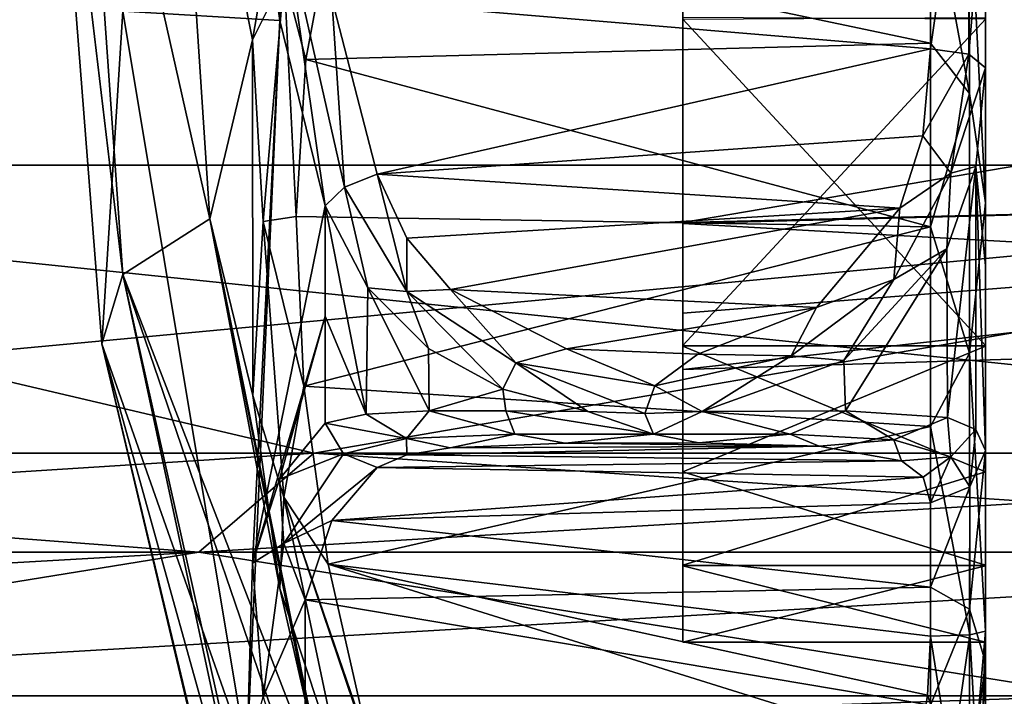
# Model space of a CAD drawing. Extents: x -207 to 207, y 0 to 988.
# Tile 63 of 144: x -97 to -83, y 572 to 582. Entities that reach past the tile are written whole.
import ezdxf

# ---------------------------------------------------------------- set-up
doc = ezdxf.new("R2010")
doc.units = 0
doc.header["$LTSCALE"] = 127.314815
for name, color, linetype in [('391', 7, 'CONTINUOUS'), ('392', 7, 'CONTINUOUS'), ('393', 7, 'CONTINUOUS'), ('394', 7, 'CONTINUOUS'), ('395', 7, 'CONTINUOUS'), ('399', 7, 'CONTINUOUS'), ('400', 7, 'CONTINUOUS'), ('416', 7, 'CONTINUOUS'), ('425', 7, 'CONTINUOUS'), ('426', 7, 'CONTINUOUS'), ('428', 7, 'CONTINUOUS'), ('433', 7, 'CONTINUOUS'), ('434', 7, 'CONTINUOUS'), ('435', 7, 'CONTINUOUS'), ('436', 7, 'CONTINUOUS'), ('437', 7, 'CONTINUOUS'), ('440', 7, 'CONTINUOUS'), ('441', 7, 'CONTINUOUS'), ('445', 7, 'CONTINUOUS'), ('446', 7, 'CONTINUOUS'), ('449', 7, 'CONTINUOUS'), ('659', 7, 'CONTINUOUS'), ('660', 7, 'CONTINUOUS'), ('661', 7, 'CONTINUOUS'), ('662', 7, 'CONTINUOUS'), ('663', 7, 'CONTINUOUS'), ('664', 7, 'CONTINUOUS'), ('665', 7, 'CONTINUOUS'), ('666', 7, 'CONTINUOUS')]:
    doc.layers.add(name, color=color, linetype=linetype)

msp = doc.modelspace()

# ---------------------------------------------------------------- linework, layer by layer
at = {"layer": '391', "color": 7, "linetype": 'CONTINUOUS'}
for points in [[(-93.269, 581.597, -280.658), (-93.209, 582.99, -280.632), (-93.646, 584.283, -281.294), (-93.269, 581.597, -280.658)], [(-92.638, 579.03, -279.602), (-93.209, 582.99, -280.632), (-93.269, 581.597, -280.658), (-92.638, 579.03, -279.602)], [(-93.209, 582.99, -280.632), (-92.374, 579.288, -279.252), (-92.547, 581.901, -280.164), (-93.209, 582.99, -280.632)], [(-92.374, 579.288, -279.252), (-93.209, 582.99, -280.632), (-92.638, 579.03, -279.602), (-92.374, 579.288, -279.252)], [(-92.374, 579.288, -279.252), (-91.922, 579.469, -279.165), (-92.547, 581.901, -280.164), (-92.374, 579.288, -279.252)]]:
    msp.add_3dface(points, dxfattribs=at)
at = {"layer": '392', "color": 7, "linetype": 'CONTINUOUS'}
for points in [[(-84.262, 581.205, -279.923), (-84.367, 579.998, -279.421), (-83.731, 581.13, -280.125), (-84.262, 581.205, -279.923)], [(-83.978, 579.48, -279.361), (-83.731, 581.13, -280.125), (-84.367, 579.998, -279.421), (-83.978, 579.48, -279.361)], [(-83.731, 581.13, -280.125), (-83.978, 579.48, -279.361), (-83.5, 580.94, -280.637), (-83.731, 581.13, -280.125)], [(-83.5, 580.94, -280.637), (-83.978, 579.48, -279.361), (-83.634, 579.574, -279.925), (-83.5, 580.94, -280.637)], [(-84.683, 578.997, -278.916), (-83.978, 579.48, -279.361), (-84.367, 579.998, -279.421), (-84.683, 578.997, -278.916)], [(-83.634, 579.574, -279.925), (-83.978, 579.48, -279.361), (-84.036, 578.435, -279.225), (-83.634, 579.574, -279.925)], [(-91.922, 579.469, -279.165), (-92.374, 579.288, -279.252), (-91.508, 577.844, -278.382), (-91.922, 579.469, -279.165)], [(-91.922, 579.469, -279.165), (-91.508, 577.844, -278.382), (-91.509, 578.58, -278.679), (-91.922, 579.469, -279.165)], [(-83.978, 579.48, -279.361), (-84.767, 578.008, -278.491), (-84.036, 578.435, -279.225), (-83.978, 579.48, -279.361)], [(-84.767, 578.008, -278.491), (-83.978, 579.48, -279.361), (-84.683, 578.997, -278.916), (-84.767, 578.008, -278.491)], [(-92.374, 579.288, -279.252), (-92.638, 579.03, -279.602), (-92.049, 577.893, -278.857), (-92.374, 579.288, -279.252)], [(-91.508, 577.844, -278.382), (-92.374, 579.288, -279.252), (-92.049, 577.893, -278.857), (-91.508, 577.844, -278.382)], [(-85.837, 577.622, -278.074), (-84.767, 578.008, -278.491), (-84.683, 578.997, -278.916), (-85.837, 577.622, -278.074)], [(-91.509, 578.58, -278.679), (-91.508, 577.844, -278.382), (-90.904, 577.872, -278.241), (-91.509, 578.58, -278.679)], [(-84.036, 578.435, -279.225), (-84.767, 578.008, -278.491), (-85.462, 576.885, -278.109), (-84.036, 578.435, -279.225)], [(-84.767, 578.008, -278.491), (-86.191, 576.951, -277.744), (-85.462, 576.885, -278.109), (-84.767, 578.008, -278.491)], [(-86.191, 576.951, -277.744), (-84.767, 578.008, -278.491), (-85.837, 577.622, -278.074), (-86.191, 576.951, -277.744)], [(-91.207, 577.054, -278.241), (-91.508, 577.844, -278.382), (-92.049, 577.893, -278.857), (-91.207, 577.054, -278.241)], [(-91.508, 577.844, -278.382), (-90.002, 576.856, -277.671), (-90.904, 577.872, -278.241), (-91.508, 577.844, -278.382)], [(-90.904, 577.872, -278.241), (-90.002, 576.856, -277.671), (-89.299, 577.05, -277.667), (-90.904, 577.872, -278.241)], [(-90.002, 576.856, -277.671), (-91.508, 577.844, -278.382), (-90.179, 576.489, -277.792), (-90.002, 576.856, -277.671)], [(-90.179, 576.489, -277.792), (-91.508, 577.844, -278.382), (-91.207, 577.054, -278.241), (-90.179, 576.489, -277.792)], [(-87.482, 576.977, -277.612), (-86.191, 576.951, -277.744), (-85.837, 577.622, -278.074), (-87.482, 576.977, -277.612)], [(-90.002, 576.856, -277.671), (-88.078, 576.535, -277.418), (-89.299, 577.05, -277.667), (-90.002, 576.856, -277.671)], [(-89.299, 577.05, -277.667), (-88.078, 576.535, -277.418), (-87.482, 576.977, -277.612), (-89.299, 577.05, -277.667)], [(-88.078, 576.535, -277.418), (-86.191, 576.951, -277.744), (-87.482, 576.977, -277.612), (-88.078, 576.535, -277.418)], [(-86.191, 576.951, -277.744), (-88.078, 576.535, -277.418), (-87.419, 576.182, -277.536), (-86.191, 576.951, -277.744)], [(-85.462, 576.885, -278.109), (-86.191, 576.951, -277.744), (-87.419, 576.182, -277.536), (-85.462, 576.885, -278.109)], [(-89.003, 576.182, -277.536), (-90.002, 576.856, -277.671), (-90.179, 576.489, -277.792), (-89.003, 576.182, -277.536)], [(-88.078, 576.535, -277.418), (-90.002, 576.856, -277.671), (-88.213, 576.153, -277.476), (-88.078, 576.535, -277.418)], [(-88.213, 576.153, -277.476), (-90.002, 576.856, -277.671), (-89.003, 576.182, -277.536), (-88.213, 576.153, -277.476)], [(-87.419, 576.182, -277.536), (-88.078, 576.535, -277.418), (-88.213, 576.153, -277.476), (-87.419, 576.182, -277.536)]]:
    msp.add_3dface(points, dxfattribs=at)
at = {"layer": '393', "color": 7, "linetype": 'CONTINUOUS'}
for points in [[(-92.049, 577.893, -278.857), (-92.638, 579.03, -279.602), (-92.071, 576.145, -279.733), (-92.049, 577.893, -278.857)], [(-92.071, 576.145, -279.733), (-92.638, 579.03, -279.602), (-92.638, 577.499, -280.268), (-92.071, 576.145, -279.733)], [(-91.199, 576.188, -278.65), (-92.049, 577.893, -278.857), (-92.071, 576.145, -279.733), (-91.199, 576.188, -278.65)], [(-91.207, 577.054, -278.241), (-92.049, 577.893, -278.857), (-91.199, 576.188, -278.65), (-91.207, 577.054, -278.241)], [(-92.638, 576.021, -281.051), (-92.071, 576.145, -279.733), (-92.638, 577.499, -280.268), (-92.638, 576.021, -281.051)], [(-90.179, 576.489, -277.792), (-91.207, 577.054, -278.241), (-91.199, 576.188, -278.65), (-90.179, 576.489, -277.792)], [(-90.137, 576.19, -277.915), (-90.179, 576.489, -277.792), (-91.199, 576.188, -278.65), (-90.137, 576.19, -277.915)], [(-89.003, 576.182, -277.536), (-90.179, 576.489, -277.792), (-90.137, 576.19, -277.915), (-89.003, 576.182, -277.536)]]:
    msp.add_3dface(points, dxfattribs=at)
at = {"layer": '394', "color": 7, "linetype": 'CONTINUOUS'}
for points in [[(-96.5, 587, -300), (-95.733, 577.117, -300), (-95.44, 581.722, -289.665), (-96.5, 587, -300)], [(-93.269, 581.597, -280.658), (-93.646, 584.283, -281.294), (-95.44, 581.722, -289.665), (-93.269, 581.597, -280.658)], [(-95.44, 581.722, -289.665), (-95.733, 577.117, -300), (-93.722, 571.409, -289.753), (-95.44, 581.722, -289.665)], [(-93.269, 581.597, -280.658), (-95.44, 581.722, -289.665), (-93.722, 571.409, -289.753), (-93.269, 581.597, -280.658)], [(-93.269, 581.597, -280.658), (-93.722, 571.409, -289.753), (-93.645, 574.079, -286.195), (-93.269, 581.597, -280.658)], [(-92.638, 579.03, -279.602), (-93.269, 581.597, -280.658), (-93.645, 574.079, -286.195), (-92.638, 579.03, -279.602)], [(-92.638, 577.499, -280.268), (-92.638, 579.03, -279.602), (-93.645, 574.079, -286.195), (-92.638, 577.499, -280.268)], [(-93.27, 575.245, -283.719), (-92.638, 577.499, -280.268), (-93.645, 574.079, -286.195), (-93.27, 575.245, -283.719)], [(-92.638, 576.021, -281.051), (-92.638, 577.499, -280.268), (-93.27, 575.245, -283.719), (-92.638, 576.021, -281.051)], [(-95.733, 577.117, -300), (-93.449, 567.472, -300), (-93.722, 571.409, -289.753), (-95.733, 577.117, -300)]]:
    msp.add_3dface(points, dxfattribs=at)
at = {"layer": '395', "color": 7, "linetype": 'CONTINUOUS'}
for points in [[(-95.733, 577.117, -300), (-96.5, 587, -300), (-95.438, 578.076, -307.434), (-95.733, 577.117, -300)], [(-95.438, 578.076, -307.434), (-96.5, 587, -300), (-96.067, 587, -307.434), (-95.438, 578.076, -307.434)], [(-95.438, 578.076, -307.434), (-96.067, 587, -307.434), (-94.237, 578.851, -314.774), (-95.438, 578.076, -307.434)], [(-94.237, 578.851, -314.774), (-96.067, 587, -307.434), (-94.772, 587, -314.774), (-94.237, 578.851, -314.774)], [(-94.237, 578.851, -314.774), (-94.772, 587, -314.774), (-93.647, 581.327, -318.029), (-94.237, 578.851, -314.774)], [(-93.647, 581.327, -318.029), (-94.772, 587, -314.774), (-93.27, 583.472, -319.768), (-93.647, 581.327, -318.029)], [(-93.643, 576.403, -315.664), (-94.237, 578.851, -314.774), (-93.647, 581.327, -318.029), (-93.643, 576.403, -315.664)], [(-92.638, 570.838, -314.778), (-95.438, 578.076, -307.434), (-94.237, 578.851, -314.774), (-92.638, 570.838, -314.778)], [(-92.638, 570.838, -314.778), (-94.237, 578.851, -314.774), (-92.638, 570.969, -314.92), (-92.638, 570.838, -314.778)], [(-92.638, 570.969, -314.92), (-94.237, 578.851, -314.774), (-93.268, 573.732, -315.082), (-92.638, 570.969, -314.92)], [(-93.268, 573.732, -315.082), (-94.237, 578.851, -314.774), (-93.643, 576.403, -315.664), (-93.268, 573.732, -315.082)], [(-93.584, 569.399, -307.423), (-95.733, 577.117, -300), (-95.438, 578.076, -307.434), (-93.584, 569.399, -307.423)], [(-93.584, 569.399, -307.423), (-95.438, 578.076, -307.434), (-93.503, 569.41, -308.092), (-93.584, 569.399, -307.423)], [(-93.503, 569.41, -308.092), (-95.438, 578.076, -307.434), (-92.638, 569.88, -313.658), (-93.503, 569.41, -308.092)], [(-92.638, 569.88, -313.658), (-95.438, 578.076, -307.434), (-92.638, 570.838, -314.778), (-92.638, 569.88, -313.658)], [(-93.449, 567.472, -300), (-95.733, 577.117, -300), (-93.77, 568.915, -303.887), (-93.449, 567.472, -300)], [(-93.77, 568.915, -303.887), (-95.733, 577.117, -300), (-93.584, 569.399, -307.423), (-93.77, 568.915, -303.887)]]:
    msp.add_3dface(points, dxfattribs=at)
at = {"layer": '399', "color": 7, "linetype": 'CONTINUOUS'}
for points in [[(-83.5, 573.139, -314.816), (-83.632, 571.609, -314.865), (-83.715, 573.089, -315.344), (-83.5, 573.139, -314.816)], [(-84.262, 573.068, -315.574), (-83.979, 571.271, -315.332), (-84.3, 572.254, -315.518), (-84.262, 573.068, -315.574)], [(-83.715, 573.089, -315.344), (-83.979, 571.271, -315.332), (-84.262, 573.068, -315.574), (-83.715, 573.089, -315.344)], [(-83.715, 573.089, -315.344), (-83.632, 571.609, -314.865), (-83.979, 571.271, -315.332), (-83.715, 573.089, -315.344)], [(-84.3, 572.254, -315.518), (-83.979, 571.271, -315.332), (-84.417, 571.509, -315.501), (-84.3, 572.254, -315.518)]]:
    msp.add_3dface(points, dxfattribs=at)
at = {"layer": '400', "color": 7, "linetype": 'CONTINUOUS'}
for points in [[(-93.647, 581.327, -318.029), (-93.27, 583.472, -319.768), (-93.209, 582.209, -319.189), (-93.647, 581.327, -318.029)], [(-92.908, 581.055, -318.506), (-93.209, 582.209, -319.189), (-92.537, 583.026, -320.121), (-92.908, 581.055, -318.506)], [(-93.647, 581.327, -318.029), (-93.209, 582.209, -319.189), (-93.496, 578.812, -317.02), (-93.647, 581.327, -318.029)], [(-93.496, 578.812, -317.02), (-93.209, 582.209, -319.189), (-93.041, 578.879, -317.219), (-93.496, 578.812, -317.02)], [(-93.041, 578.879, -317.219), (-93.209, 582.209, -319.189), (-92.908, 581.055, -318.506), (-93.041, 578.879, -317.219)], [(-93.643, 576.403, -315.664), (-93.647, 581.327, -318.029), (-93.496, 578.812, -317.02), (-93.643, 576.403, -315.664)], [(-92.937, 576.53, -316.276), (-93.496, 578.812, -317.02), (-93.041, 578.879, -317.219), (-92.937, 576.53, -316.276)], [(-93.643, 576.403, -315.664), (-93.496, 578.812, -317.02), (-93.21, 574.996, -315.713), (-93.643, 576.403, -315.664)], [(-93.21, 574.996, -315.713), (-93.496, 578.812, -317.02), (-92.937, 576.53, -316.276), (-93.21, 574.996, -315.713)], [(-92.597, 574.067, -315.699), (-93.21, 574.996, -315.713), (-92.937, 576.53, -316.276), (-92.597, 574.067, -315.699)], [(-93.268, 573.732, -315.082), (-93.643, 576.403, -315.664), (-93.21, 574.996, -315.713), (-93.268, 573.732, -315.082)], [(-92.38, 571.048, -315.342), (-93.268, 573.732, -315.082), (-93.21, 574.996, -315.713), (-92.38, 571.048, -315.342)], [(-91.922, 571.175, -315.505), (-92.38, 571.048, -315.342), (-93.21, 574.996, -315.713), (-91.922, 571.175, -315.505)], [(-91.922, 571.175, -315.505), (-93.21, 574.996, -315.713), (-91.969, 571.342, -315.502), (-91.922, 571.175, -315.505)], [(-91.969, 571.342, -315.502), (-93.21, 574.996, -315.713), (-92.015, 571.509, -315.501), (-91.969, 571.342, -315.502)], [(-92.015, 571.509, -315.501), (-93.21, 574.996, -315.713), (-92.597, 574.067, -315.699), (-92.015, 571.509, -315.501)], [(-92.638, 570.969, -314.92), (-93.268, 573.732, -315.082), (-92.38, 571.048, -315.342), (-92.638, 570.969, -314.92)]]:
    msp.add_3dface(points, dxfattribs=at)
at = {"layer": '416', "color": 7, "linetype": 'CONTINUOUS'}
for points in [[(-83.5, 579.071, -316.465), (-83.5, 584.059, -320.074), (-83.5, 581.615, -312.94), (-83.5, 579.071, -316.465)], [(-83.5, 583.922, -281.451), (-83.5, 580.94, -280.637), (-83.5, 581.638, -287.051), (-83.5, 583.922, -281.451)], [(-83.5, 580.94, -280.637), (-83.5, 578.197, -281.721), (-83.5, 581.638, -287.051), (-83.5, 580.94, -280.637)], [(-83.5, 581.638, -287.051), (-83.5, 578.197, -281.721), (-83.5, 577.096, -290.084), (-83.5, 581.638, -287.051)], [(-83.5, 577.084, -309.904), (-83.5, 579.071, -316.465), (-83.5, 581.615, -312.94), (-83.5, 577.084, -309.904)], [(-83.5, 573.139, -314.816), (-83.5, 579.071, -316.465), (-83.5, 574.051, -305.361), (-83.5, 573.139, -314.816)], [(-83.5, 574.051, -305.361), (-83.5, 579.071, -316.465), (-83.5, 577.084, -309.904), (-83.5, 574.051, -305.361)], [(-83.5, 578.197, -281.721), (-83.5, 575.64, -283.19), (-83.5, 577.096, -290.084), (-83.5, 578.197, -281.721)], [(-83.5, 577.096, -290.084), (-83.5, 575.64, -283.19), (-83.5, 575.344, -292.218), (-83.5, 577.096, -290.084)], [(-83.5, 575.64, -283.19), (-83.5, 572.712, -288.606), (-83.5, 575.344, -292.218), (-83.5, 575.64, -283.19)], [(-83.5, 575.344, -292.218), (-83.5, 572.712, -288.606), (-83.5, 574.045, -294.652), (-83.5, 575.344, -292.218)], [(-83.5, 572.985, -300.015), (-83.5, 573.139, -314.816), (-83.5, 574.051, -305.361), (-83.5, 572.985, -300.015)], [(-83.5, 574.045, -294.652), (-83.5, 572.712, -288.606), (-83.5, 572.985, -300.015), (-83.5, 574.045, -294.652)], [(-83.5, 571.138, -312.65), (-83.5, 573.139, -314.816), (-83.5, 572.712, -288.606), (-83.5, 571.138, -312.65)], [(-83.5, 572.712, -288.606), (-83.5, 573.139, -314.816), (-83.5, 572.985, -300.015), (-83.5, 572.712, -288.606)], [(-83.5, 568.083, -292.665), (-83.5, 571.138, -312.65), (-83.5, 572.712, -288.606), (-83.5, 568.083, -292.665)]]:
    msp.add_3dface(points, dxfattribs=at)
at = {"layer": '425', "color": 7, "linetype": 'CONTINUOUS'}
for points in [[(-83.731, 583.665, -320.454), (-83.5, 584.059, -320.074), (-83.5, 579.071, -316.465), (-83.731, 583.665, -320.454)], [(-84.262, 583.51, -320.603), (-83.731, 583.665, -320.454), (-83.723, 580.583, -317.923), (-84.262, 583.51, -320.603)], [(-83.731, 583.665, -320.454), (-83.5, 579.071, -316.465), (-83.723, 580.583, -317.923), (-83.731, 583.665, -320.454)], [(-84.262, 583.51, -320.603), (-83.723, 580.583, -317.923), (-84.262, 581.279, -318.665), (-84.262, 583.51, -320.603)], [(-84.262, 581.279, -318.665), (-83.723, 580.583, -317.923), (-84.262, 578.74, -317.152), (-84.262, 581.279, -318.665)], [(-83.723, 580.583, -317.923), (-83.723, 576.989, -316.192), (-84.262, 578.74, -317.152), (-83.723, 580.583, -317.923)], [(-83.723, 580.583, -317.923), (-83.5, 579.071, -316.465), (-83.723, 576.989, -316.192), (-83.723, 580.583, -317.923)], [(-83.5, 579.071, -316.465), (-83.5, 573.139, -314.816), (-83.723, 576.989, -316.192), (-83.5, 579.071, -316.465)], [(-84.262, 578.74, -317.152), (-83.723, 576.989, -316.192), (-84.262, 575.974, -316.111), (-84.262, 578.74, -317.152)], [(-83.723, 576.989, -316.192), (-83.715, 573.089, -315.344), (-84.262, 575.974, -316.111), (-83.723, 576.989, -316.192)], [(-83.5, 573.139, -314.816), (-83.715, 573.089, -315.344), (-83.723, 576.989, -316.192), (-83.5, 573.139, -314.816)], [(-83.715, 573.089, -315.344), (-84.262, 573.068, -315.574), (-84.262, 575.974, -316.111), (-83.715, 573.089, -315.344)]]:
    msp.add_3dface(points, dxfattribs=at)
at = {"layer": '426', "color": 7, "linetype": 'CONTINUOUS'}
for points in [[(-92.537, 583.026, -320.121), (-84.262, 583.51, -320.603), (-84.262, 581.279, -318.665), (-92.537, 583.026, -320.121)], [(-92.908, 581.055, -318.506), (-92.537, 583.026, -320.121), (-84.262, 581.279, -318.665), (-92.908, 581.055, -318.506)], [(-92.908, 581.055, -318.506), (-84.262, 581.279, -318.665), (-84.262, 578.74, -317.152), (-92.908, 581.055, -318.506)], [(-93.041, 578.879, -317.219), (-92.908, 581.055, -318.506), (-84.262, 578.74, -317.152), (-93.041, 578.879, -317.219)], [(-92.937, 576.53, -316.276), (-93.041, 578.879, -317.219), (-84.262, 578.74, -317.152), (-92.937, 576.53, -316.276)], [(-92.937, 576.53, -316.276), (-84.262, 578.74, -317.152), (-84.262, 575.974, -316.111), (-92.937, 576.53, -316.276)], [(-92.597, 574.067, -315.699), (-92.937, 576.53, -316.276), (-84.262, 575.974, -316.111), (-92.597, 574.067, -315.699)], [(-84.262, 573.068, -315.574), (-92.597, 574.067, -315.699), (-84.262, 575.974, -316.111), (-84.262, 573.068, -315.574)], [(-84.262, 573.068, -315.574), (-84.3, 572.254, -315.518), (-92.597, 574.067, -315.699), (-84.262, 573.068, -315.574)], [(-84.3, 572.254, -315.518), (-84.417, 571.509, -315.501), (-92.597, 574.067, -315.699), (-84.3, 572.254, -315.518)], [(-84.417, 571.509, -315.501), (-92.015, 571.509, -315.501), (-92.597, 574.067, -315.699), (-84.417, 571.509, -315.501)]]:
    msp.add_3dface(points, dxfattribs=at)
at = {"layer": '428', "color": 7, "linetype": 'CONTINUOUS'}
for points in [[(-83.634, 569.08, -311.707), (-83.632, 571.609, -314.865), (-83.5, 573.139, -314.816), (-83.634, 569.08, -311.707)], [(-83.634, 569.08, -311.707), (-83.5, 573.139, -314.816), (-83.5, 571.138, -312.65), (-83.634, 569.08, -311.707)]]:
    msp.add_3dface(points, dxfattribs=at)
at = {"layer": '433', "color": 7, "linetype": 'CONTINUOUS'}
for points in [[(-92.638, 576.021, -281.051), (-93.27, 575.245, -283.719), (-92.385, 575.597, -281.033), (-92.638, 576.021, -281.051)], [(-93.27, 575.245, -283.719), (-93.21, 574.353, -284.8), (-92.385, 575.597, -281.033), (-93.27, 575.245, -283.719)], [(-92.385, 575.597, -281.033), (-93.21, 574.353, -284.8), (-91.922, 575.406, -281.122), (-92.385, 575.597, -281.033)], [(-91.922, 575.406, -281.122), (-93.21, 574.353, -284.8), (-92.547, 574.671, -283.645), (-91.922, 575.406, -281.122)], [(-93.27, 575.245, -283.719), (-93.645, 574.079, -286.195), (-93.21, 574.353, -284.8), (-93.27, 575.245, -283.719)], [(-92.547, 574.671, -283.645), (-93.21, 574.353, -284.8), (-92.917, 573.571, -285.982), (-92.547, 574.671, -283.645)], [(-93.645, 574.079, -286.195), (-93.496, 572.229, -288.23), (-93.21, 574.353, -284.8), (-93.645, 574.079, -286.195)], [(-93.21, 574.353, -284.8), (-93.496, 572.229, -288.23), (-92.917, 573.571, -285.982), (-93.21, 574.353, -284.8)], [(-93.645, 574.079, -286.195), (-93.722, 571.409, -289.753), (-93.496, 572.229, -288.23), (-93.645, 574.079, -286.195)], [(-92.917, 573.571, -285.982), (-93.496, 572.229, -288.23), (-92.918, 570.36, -290.014), (-92.917, 573.571, -285.982)]]:
    msp.add_3dface(points, dxfattribs=at)
at = {"layer": '434', "color": 7, "linetype": 'CONTINUOUS'}
for points in [[(-92.071, 576.145, -279.733), (-92.638, 576.021, -281.051), (-91.513, 575.806, -279.369), (-92.071, 576.145, -279.733)], [(-91.199, 576.188, -278.65), (-92.071, 576.145, -279.733), (-91.513, 575.806, -279.369), (-91.199, 576.188, -278.65)], [(-90.013, 575.867, -278.152), (-91.199, 576.188, -278.65), (-91.513, 575.806, -279.369), (-90.013, 575.867, -278.152)], [(-90.137, 576.19, -277.915), (-91.199, 576.188, -278.65), (-90.013, 575.867, -278.152), (-90.137, 576.19, -277.915)], [(-89.003, 576.182, -277.536), (-90.137, 576.19, -277.915), (-88.094, 575.869, -277.738), (-89.003, 576.182, -277.536)], [(-88.094, 575.869, -277.738), (-90.137, 576.19, -277.915), (-90.013, 575.867, -278.152), (-88.094, 575.869, -277.738)], [(-88.213, 576.153, -277.476), (-89.003, 576.182, -277.536), (-88.094, 575.869, -277.738), (-88.213, 576.153, -277.476)], [(-87.419, 576.182, -277.536), (-88.213, 576.153, -277.476), (-88.094, 575.869, -277.738), (-87.419, 576.182, -277.536)], [(-86.201, 575.865, -278.262), (-87.419, 576.182, -277.536), (-88.094, 575.869, -277.738), (-86.201, 575.865, -278.262)], [(-85.436, 576.191, -278.464), (-87.419, 576.182, -277.536), (-86.201, 575.865, -278.262), (-85.436, 576.191, -278.464)], [(-84.77, 575.79, -279.556), (-85.436, 576.191, -278.464), (-86.201, 575.865, -278.262), (-84.77, 575.79, -279.556)], [(-84.027, 576.096, -280.372), (-85.436, 576.191, -278.464), (-84.77, 575.79, -279.556), (-84.027, 576.096, -280.372)], [(-83.979, 575.552, -281.253), (-84.027, 576.096, -280.372), (-84.77, 575.79, -279.556), (-83.979, 575.552, -281.253)], [(-83.632, 575.933, -281.687), (-84.027, 576.096, -280.372), (-83.979, 575.552, -281.253), (-83.632, 575.933, -281.687)], [(-92.638, 576.021, -281.051), (-92.385, 575.597, -281.033), (-91.513, 575.806, -279.369), (-92.638, 576.021, -281.051)], [(-90.013, 575.867, -278.152), (-91.513, 575.806, -279.369), (-90.907, 575.679, -279.3), (-90.013, 575.867, -278.152)], [(-89.319, 575.743, -278.303), (-90.013, 575.867, -278.152), (-90.907, 575.679, -279.3), (-89.319, 575.743, -278.303)], [(-88.094, 575.869, -277.738), (-90.013, 575.867, -278.152), (-89.319, 575.743, -278.303), (-88.094, 575.869, -277.738)], [(-87.467, 575.746, -278.208), (-88.094, 575.869, -277.738), (-89.319, 575.743, -278.303), (-87.467, 575.746, -278.208)], [(-86.201, 575.865, -278.262), (-88.094, 575.869, -277.738), (-87.467, 575.746, -278.208), (-86.201, 575.865, -278.262)], [(-85.8, 575.702, -279.03), (-86.201, 575.865, -278.262), (-87.467, 575.746, -278.208), (-85.8, 575.702, -279.03)], [(-84.77, 575.79, -279.556), (-86.201, 575.865, -278.262), (-85.8, 575.702, -279.03), (-84.77, 575.79, -279.556)], [(-83.715, 575.136, -283.024), (-83.632, 575.933, -281.687), (-83.979, 575.552, -281.253), (-83.715, 575.136, -283.024)], [(-83.5, 575.64, -283.19), (-83.632, 575.933, -281.687), (-83.715, 575.136, -283.024), (-83.5, 575.64, -283.19)], [(-91.513, 575.806, -279.369), (-92.385, 575.597, -281.033), (-91.508, 575.581, -280.12), (-91.513, 575.806, -279.369)], [(-90.907, 575.679, -279.3), (-91.513, 575.806, -279.369), (-91.508, 575.581, -280.12), (-90.907, 575.679, -279.3)], [(-84.664, 575.497, -280.645), (-84.77, 575.79, -279.556), (-85.8, 575.702, -279.03), (-84.664, 575.497, -280.645)], [(-83.979, 575.552, -281.253), (-84.77, 575.79, -279.556), (-84.664, 575.497, -280.645), (-83.979, 575.552, -281.253)], [(-92.385, 575.597, -281.033), (-91.922, 575.406, -281.122), (-91.508, 575.581, -280.12), (-92.385, 575.597, -281.033)], [(-84.362, 575.27, -281.722), (-83.979, 575.552, -281.253), (-84.664, 575.497, -280.645), (-84.362, 575.27, -281.722)], [(-84.262, 574.916, -282.951), (-83.979, 575.552, -281.253), (-84.362, 575.27, -281.722), (-84.262, 574.916, -282.951)], [(-83.715, 575.136, -283.024), (-83.979, 575.552, -281.253), (-84.262, 574.916, -282.951), (-83.715, 575.136, -283.024)]]:
    msp.add_3dface(points, dxfattribs=at)
at = {"layer": '435', "color": 7, "linetype": 'CONTINUOUS'}
for points in [[(-83.5, 580.94, -280.637), (-83.634, 579.574, -279.925), (-83.5, 578.197, -281.721), (-83.5, 580.94, -280.637)], [(-83.634, 579.574, -279.925), (-84.036, 578.435, -279.225), (-84.027, 576.096, -280.372), (-83.634, 579.574, -279.925)], [(-83.634, 579.574, -279.925), (-84.027, 576.096, -280.372), (-83.632, 575.933, -281.687), (-83.634, 579.574, -279.925)], [(-83.634, 579.574, -279.925), (-83.5, 575.64, -283.19), (-83.5, 578.197, -281.721), (-83.634, 579.574, -279.925)], [(-83.5, 575.64, -283.19), (-83.634, 579.574, -279.925), (-83.632, 575.933, -281.687), (-83.5, 575.64, -283.19)], [(-84.036, 578.435, -279.225), (-85.462, 576.885, -278.109), (-85.436, 576.191, -278.464), (-84.036, 578.435, -279.225)], [(-84.036, 578.435, -279.225), (-85.436, 576.191, -278.464), (-84.027, 576.096, -280.372), (-84.036, 578.435, -279.225)], [(-85.462, 576.885, -278.109), (-87.419, 576.182, -277.536), (-85.436, 576.191, -278.464), (-85.462, 576.885, -278.109)]]:
    msp.add_3dface(points, dxfattribs=at)
at = {"layer": '436', "color": 7, "linetype": 'CONTINUOUS'}
for points in [[(-83.5, 572.712, -288.606), (-83.5, 575.64, -283.19), (-83.723, 573.442, -286.637), (-83.5, 572.712, -288.606)], [(-83.5, 575.64, -283.19), (-83.715, 575.136, -283.024), (-83.723, 573.442, -286.637), (-83.5, 575.64, -283.19)], [(-83.715, 575.136, -283.024), (-84.262, 574.916, -282.951), (-84.262, 573.747, -285.666), (-83.715, 575.136, -283.024)], [(-83.723, 573.442, -286.637), (-83.715, 575.136, -283.024), (-84.262, 573.747, -285.666), (-83.723, 573.442, -286.637)], [(-84.262, 572.116, -288.131), (-83.723, 573.442, -286.637), (-84.262, 573.747, -285.666), (-84.262, 572.116, -288.131)], [(-83.723, 570.955, -289.756), (-83.723, 573.442, -286.637), (-84.262, 572.116, -288.131), (-83.723, 570.955, -289.756)], [(-83.723, 570.955, -289.756), (-83.5, 572.712, -288.606), (-83.723, 573.442, -286.637), (-83.723, 570.955, -289.756)], [(-83.5, 568.083, -292.665), (-83.5, 572.712, -288.606), (-83.731, 567.801, -292.197), (-83.5, 568.083, -292.665)], [(-83.731, 567.801, -292.197), (-83.5, 572.712, -288.606), (-83.723, 570.955, -289.756), (-83.731, 567.801, -292.197)]]:
    msp.add_3dface(points, dxfattribs=at)
at = {"layer": '437', "color": 7, "linetype": 'CONTINUOUS'}
for points in [[(-84.664, 575.497, -280.645), (-85.8, 575.702, -279.03), (-91.508, 575.581, -280.12), (-84.664, 575.497, -280.645)], [(-85.8, 575.702, -279.03), (-90.907, 575.679, -279.3), (-91.508, 575.581, -280.12), (-85.8, 575.702, -279.03)], [(-85.8, 575.702, -279.03), (-89.319, 575.743, -278.303), (-90.907, 575.679, -279.3), (-85.8, 575.702, -279.03)], [(-85.8, 575.702, -279.03), (-87.467, 575.746, -278.208), (-89.319, 575.743, -278.303), (-85.8, 575.702, -279.03)], [(-91.922, 575.406, -281.122), (-84.664, 575.497, -280.645), (-91.508, 575.581, -280.12), (-91.922, 575.406, -281.122)], [(-91.922, 575.406, -281.122), (-84.362, 575.27, -281.722), (-84.664, 575.497, -280.645), (-91.922, 575.406, -281.122)], [(-91.922, 575.406, -281.122), (-92.547, 574.671, -283.645), (-84.362, 575.27, -281.722), (-91.922, 575.406, -281.122)], [(-92.547, 574.671, -283.645), (-84.262, 574.916, -282.951), (-84.362, 575.27, -281.722), (-92.547, 574.671, -283.645)], [(-84.262, 574.916, -282.951), (-92.547, 574.671, -283.645), (-84.262, 573.747, -285.666), (-84.262, 574.916, -282.951)], [(-92.547, 574.671, -283.645), (-92.917, 573.571, -285.982), (-84.262, 573.747, -285.666), (-92.547, 574.671, -283.645)], [(-92.917, 573.571, -285.982), (-84.262, 572.116, -288.131), (-84.262, 573.747, -285.666), (-92.917, 573.571, -285.982)], [(-92.917, 573.571, -285.982), (-92.918, 570.36, -290.014), (-84.262, 572.116, -288.131), (-92.917, 573.571, -285.982)]]:
    msp.add_3dface(points, dxfattribs=at)
at = {"layer": '440', "color": 7, "linetype": 'CONTINUOUS'}
for points in [[(-84.262, 581.205, -279.923), (-83.731, 581.13, -280.125), (-83.723, 585.005, -281.068), (-84.262, 581.205, -279.923)], [(-84.262, 581.205, -279.923), (-83.723, 585.005, -281.068), (-84.262, 584.056, -280.701), (-84.262, 581.205, -279.923)], [(-83.731, 581.13, -280.125), (-83.5, 583.922, -281.451), (-83.723, 585.005, -281.068), (-83.731, 581.13, -280.125)], [(-83.731, 581.13, -280.125), (-83.5, 580.94, -280.637), (-83.5, 583.922, -281.451), (-83.731, 581.13, -280.125)]]:
    msp.add_3dface(points, dxfattribs=at)
at = {"layer": '441', "color": 7, "linetype": 'CONTINUOUS'}
for points in [[(-92.547, 581.901, -280.164), (-84.262, 581.205, -279.923), (-84.262, 584.056, -280.701), (-92.547, 581.901, -280.164)], [(-92.547, 581.901, -280.164), (-91.922, 579.469, -279.165), (-84.262, 581.205, -279.923), (-92.547, 581.901, -280.164)], [(-91.922, 579.469, -279.165), (-84.367, 579.998, -279.421), (-84.262, 581.205, -279.923), (-91.922, 579.469, -279.165)], [(-91.922, 579.469, -279.165), (-84.683, 578.997, -278.916), (-84.367, 579.998, -279.421), (-91.922, 579.469, -279.165)], [(-91.922, 579.469, -279.165), (-91.509, 578.58, -278.679), (-84.683, 578.997, -278.916), (-91.922, 579.469, -279.165)], [(-91.509, 578.58, -278.679), (-90.904, 577.872, -278.241), (-84.683, 578.997, -278.916), (-91.509, 578.58, -278.679)], [(-90.904, 577.872, -278.241), (-85.837, 577.622, -278.074), (-84.683, 578.997, -278.916), (-90.904, 577.872, -278.241)], [(-90.904, 577.872, -278.241), (-89.299, 577.05, -277.667), (-85.837, 577.622, -278.074), (-90.904, 577.872, -278.241)], [(-89.299, 577.05, -277.667), (-87.482, 576.977, -277.612), (-85.837, 577.622, -278.074), (-89.299, 577.05, -277.667)]]:
    msp.add_3dface(points, dxfattribs=at)
at = {"layer": '445', "color": 7, "linetype": 'CONTINUOUS'}
for points in [[(-83.5, 581.638, -287.051), (-83.5, 577.096, -290.084), (-87.689, 581.615, -287.06), (-83.5, 581.638, -287.051)], [(-87.689, 577.096, -309.916), (-83.5, 581.615, -312.94), (-87.689, 581.638, -312.949), (-87.689, 577.096, -309.916)], [(-87.689, 581.615, -287.06), (-83.5, 577.096, -290.084), (-87.689, 577.084, -290.096), (-87.689, 581.615, -287.06)], [(-83.5, 577.084, -309.904), (-83.5, 581.615, -312.94), (-87.689, 577.096, -309.916), (-83.5, 577.084, -309.904)], [(-83.5, 577.096, -290.084), (-83.5, 575.344, -292.218), (-87.689, 577.084, -290.096), (-83.5, 577.096, -290.084)], [(-87.689, 575.344, -307.782), (-83.5, 577.084, -309.904), (-87.689, 577.096, -309.916), (-87.689, 575.344, -307.782)], [(-87.689, 577.084, -290.096), (-83.5, 575.344, -292.218), (-87.689, 574.051, -294.639), (-87.689, 577.084, -290.096)], [(-83.5, 574.051, -305.361), (-83.5, 577.084, -309.904), (-87.689, 575.344, -307.782), (-83.5, 574.051, -305.361)], [(-83.5, 575.344, -292.218), (-83.5, 574.045, -294.652), (-87.689, 574.051, -294.639), (-83.5, 575.344, -292.218)], [(-87.689, 574.045, -305.348), (-83.5, 574.051, -305.361), (-87.689, 575.344, -307.782), (-87.689, 574.045, -305.348)], [(-87.689, 574.051, -294.639), (-83.5, 574.045, -294.652), (-87.689, 572.985, -299.985), (-87.689, 574.051, -294.639)], [(-83.5, 572.985, -300.015), (-83.5, 574.051, -305.361), (-87.689, 574.045, -305.348), (-83.5, 572.985, -300.015)], [(-83.5, 574.045, -294.652), (-83.5, 572.985, -300.015), (-87.689, 572.985, -299.985), (-83.5, 574.045, -294.652)], [(-87.689, 572.985, -299.985), (-83.5, 572.985, -300.015), (-87.689, 574.045, -305.348), (-87.689, 572.985, -299.985)]]:
    msp.add_3dface(points, dxfattribs=at)
at = {"layer": '446', "color": 7, "linetype": 'CONTINUOUS'}
for points in [[(-87.689, 581.615, -287.06), (-87.689, 577.084, -290.096), (-87.689, 587, -289.5), (-87.689, 581.615, -287.06)], [(-87.689, 587, -289.5), (-87.689, 577.084, -290.096), (-87.689, 582.445, -290.54), (-87.689, 587, -289.5)], [(-87.689, 577.096, -309.916), (-87.689, 581.638, -312.949), (-87.689, 584.653, -310.234), (-87.689, 577.096, -309.916)], [(-87.689, 582.425, -309.451), (-87.689, 577.096, -309.916), (-87.689, 584.653, -310.234), (-87.689, 582.425, -309.451)], [(-87.689, 577.084, -290.096), (-87.689, 574.051, -294.639), (-87.689, 582.445, -290.54), (-87.689, 577.084, -290.096)], [(-87.689, 582.445, -290.54), (-87.689, 574.051, -294.639), (-87.689, 578.798, -293.444), (-87.689, 582.445, -290.54)], [(-87.689, 575.344, -307.782), (-87.689, 577.096, -309.916), (-87.689, 582.425, -309.451), (-87.689, 575.344, -307.782)], [(-87.689, 578.786, -306.54), (-87.689, 575.344, -307.782), (-87.689, 582.425, -309.451), (-87.689, 578.786, -306.54)], [(-87.689, 578.798, -293.444), (-87.689, 574.051, -294.639), (-87.689, 577.542, -295.44), (-87.689, 578.798, -293.444)], [(-87.689, 574.045, -305.348), (-87.689, 575.344, -307.782), (-87.689, 578.786, -306.54), (-87.689, 574.045, -305.348)], [(-87.689, 576.764, -302.337), (-87.689, 574.045, -305.348), (-87.689, 578.786, -306.54), (-87.689, 576.764, -302.337)], [(-87.689, 574.051, -294.639), (-87.689, 572.985, -299.985), (-87.689, 577.542, -295.44), (-87.689, 574.051, -294.639)], [(-87.689, 577.542, -295.44), (-87.689, 572.985, -299.985), (-87.689, 576.763, -297.664), (-87.689, 577.542, -295.44)], [(-87.689, 572.985, -299.985), (-87.689, 574.045, -305.348), (-87.689, 576.764, -302.337), (-87.689, 572.985, -299.985)], [(-87.689, 576.763, -297.664), (-87.689, 572.985, -299.985), (-87.689, 576.764, -302.337), (-87.689, 576.763, -297.664)]]:
    msp.add_3dface(points, dxfattribs=at)
at = {"layer": '449', "color": 7, "linetype": 'CONTINUOUS'}
for points in [[(-87.689, 582.425, -309.451), (-64.5, 582.768, -308.783), (-64.5, 579.38, -306.082), (-87.689, 582.425, -309.451)], [(-87.689, 582.445, -290.54), (-87.689, 578.798, -293.444), (-64.5, 582.75, -291.226), (-87.689, 582.445, -290.54)], [(-87.689, 578.798, -293.444), (-64.5, 579.367, -293.935), (-64.5, 582.75, -291.226), (-87.689, 578.798, -293.444)], [(-87.689, 578.786, -306.54), (-87.689, 582.425, -309.451), (-64.5, 579.38, -306.082), (-87.689, 578.786, -306.54)], [(-87.689, 578.786, -306.54), (-64.5, 579.38, -306.082), (-64.5, 577.493, -302.165), (-87.689, 578.786, -306.54)], [(-87.689, 578.798, -293.444), (-87.689, 577.542, -295.44), (-64.5, 579.367, -293.935), (-87.689, 578.798, -293.444)], [(-87.689, 577.542, -295.44), (-87.689, 576.763, -297.664), (-64.5, 579.367, -293.935), (-87.689, 577.542, -295.44)], [(-87.689, 576.763, -297.664), (-64.5, 577.493, -297.839), (-64.5, 579.367, -293.935), (-87.689, 576.763, -297.664)], [(-87.689, 576.764, -302.337), (-87.689, 578.786, -306.54), (-64.5, 577.493, -302.165), (-87.689, 576.764, -302.337)], [(-87.689, 576.763, -297.664), (-87.689, 576.764, -302.337), (-64.5, 577.493, -297.839), (-87.689, 576.763, -297.664)], [(-87.689, 576.764, -302.337), (-64.5, 577.493, -302.165), (-64.5, 577.493, -297.839), (-87.689, 576.764, -302.337)]]:
    msp.add_3dface(points, dxfattribs=at)
at = {"layer": '659', "color": 7, "linetype": 'CONTINUOUS'}
for points in [[(-76.284, 571.265, -184.167), (-110.748, 571.265, -165.746), (-81.956, 572.245, -179.458), (-76.284, 571.265, -184.167)], [(-81.956, 572.245, -179.458), (-110.748, 571.265, -165.746), (-106.661, 572.245, -165.968), (-81.956, 572.245, -179.458)]]:
    msp.add_3dface(points, dxfattribs=at)
at = {"layer": '660', "color": 7, "linetype": 'CONTINUOUS'}
for points in [[(-110.748, 571.265, 165.746), (-76.284, 571.265, 184.167), (-106.661, 572.245, 165.968), (-110.748, 571.265, 165.746)], [(-106.661, 572.245, 165.968), (-76.284, 571.265, 184.167), (-81.956, 572.245, 179.458), (-106.661, 572.245, 165.968)]]:
    msp.add_3dface(points, dxfattribs=at)
at = {"layer": '661', "color": 7, "linetype": 'CONTINUOUS'}
for points in [[(-114.33, 574.231, 131.943), (-106.661, 572.245, 165.968), (-94.388, 574.231, 146.871), (-114.33, 574.231, 131.943)], [(-106.661, 572.245, 165.968), (-81.956, 572.245, 179.458), (-94.388, 574.231, 146.871), (-106.661, 572.245, 165.968)], [(-94.388, 574.231, 146.871), (-81.956, 572.245, 179.458), (-72.526, 574.231, 158.809), (-94.388, 574.231, 146.871)]]:
    msp.add_3dface(points, dxfattribs=at)
at = {"layer": '662', "color": 7, "linetype": 'CONTINUOUS'}
for points in [[(-106.661, 572.245, -165.968), (-129.195, 572.245, -149.099), (-94.388, 574.231, -146.871), (-106.661, 572.245, -165.968)], [(-94.388, 574.231, -146.871), (-129.195, 572.245, -149.099), (-114.33, 574.231, -131.943), (-94.388, 574.231, -146.871)], [(-81.956, 572.245, -179.458), (-106.661, 572.245, -165.968), (-72.526, 574.231, -158.809), (-81.956, 572.245, -179.458)], [(-72.526, 574.231, -158.809), (-106.661, 572.245, -165.968), (-94.388, 574.231, -146.871), (-72.526, 574.231, -158.809)]]:
    msp.add_3dface(points, dxfattribs=at)
at = {"layer": '663', "color": 7, "linetype": 'CONTINUOUS'}
for points in [[(-94.388, 574.231, -146.871), (-114.33, 574.231, -131.943), (-92.796, 575.604, -144.394), (-94.388, 574.231, -146.871)], [(-92.796, 575.604, -144.394), (-114.33, 574.231, -131.943), (-112.401, 575.604, -129.718), (-92.796, 575.604, -144.394)], [(-72.526, 574.231, -158.809), (-94.388, 574.231, -146.871), (-71.302, 575.604, -156.13), (-72.526, 574.231, -158.809)], [(-71.302, 575.604, -156.13), (-94.388, 574.231, -146.871), (-92.796, 575.604, -144.394), (-71.302, 575.604, -156.13)]]:
    msp.add_3dface(points, dxfattribs=at)
at = {"layer": '664', "color": 7, "linetype": 'CONTINUOUS'}
for points in [[(-114.33, 574.231, 131.943), (-94.388, 574.231, 146.871), (-112.401, 575.604, 129.718), (-114.33, 574.231, 131.943)], [(-112.401, 575.604, 129.718), (-94.388, 574.231, 146.871), (-92.796, 575.604, 144.394), (-112.401, 575.604, 129.718)], [(-94.388, 574.231, 146.871), (-72.526, 574.231, 158.809), (-92.796, 575.604, 144.394), (-94.388, 574.231, 146.871)], [(-92.796, 575.604, 144.394), (-72.526, 574.231, 158.809), (-71.302, 575.604, 156.13), (-92.796, 575.604, 144.394)]]:
    msp.add_3dface(points, dxfattribs=at)
at = {"layer": '665', "color": 7, "linetype": 'CONTINUOUS'}
for points in [[(-117.164, 607.973, 75.297), (-109.789, 579.593, 126.703), (-91.204, 607.973, 105.255), (-117.164, 607.973, 75.297)], [(-109.789, 579.593, 126.703), (-69.645, 579.593, 152.502), (-91.204, 607.973, 105.255), (-109.789, 579.593, 126.703)], [(-91.204, 607.973, 105.255), (-69.645, 579.593, 152.502), (-57.856, 607.973, 126.687), (-91.204, 607.973, 105.255)], [(-112.401, 575.604, 129.718), (-92.796, 575.604, 144.394), (-109.789, 579.593, 126.703), (-112.401, 575.604, 129.718)], [(-92.796, 575.604, 144.394), (-71.302, 575.604, 156.13), (-109.789, 579.593, 126.703), (-92.796, 575.604, 144.394)], [(-109.789, 579.593, 126.703), (-71.302, 575.604, 156.13), (-69.645, 579.593, 152.502), (-109.789, 579.593, 126.703)]]:
    msp.add_3dface(points, dxfattribs=at)
at = {"layer": '666', "color": 7, "linetype": 'CONTINUOUS'}
for points in [[(-109.789, 579.593, -126.703), (-141.038, 579.593, -90.64), (-91.204, 607.973, -105.255), (-109.789, 579.593, -126.703)], [(-91.204, 607.973, -105.255), (-141.038, 579.593, -90.64), (-117.164, 607.973, -75.297), (-91.204, 607.973, -105.255)], [(-69.645, 579.593, -152.502), (-109.789, 579.593, -126.703), (-57.856, 607.973, -126.687), (-69.645, 579.593, -152.502)], [(-57.856, 607.973, -126.687), (-109.789, 579.593, -126.703), (-91.204, 607.973, -105.255), (-57.856, 607.973, -126.687)], [(-92.796, 575.604, -144.394), (-112.401, 575.604, -129.718), (-69.645, 579.593, -152.502), (-92.796, 575.604, -144.394)], [(-69.645, 579.593, -152.502), (-112.401, 575.604, -129.718), (-109.789, 579.593, -126.703), (-69.645, 579.593, -152.502)], [(-71.302, 575.604, -156.13), (-92.796, 575.604, -144.394), (-69.645, 579.593, -152.502), (-71.302, 575.604, -156.13)]]:
    msp.add_3dface(points, dxfattribs=at)

doc.saveas('drawing.dxf')
